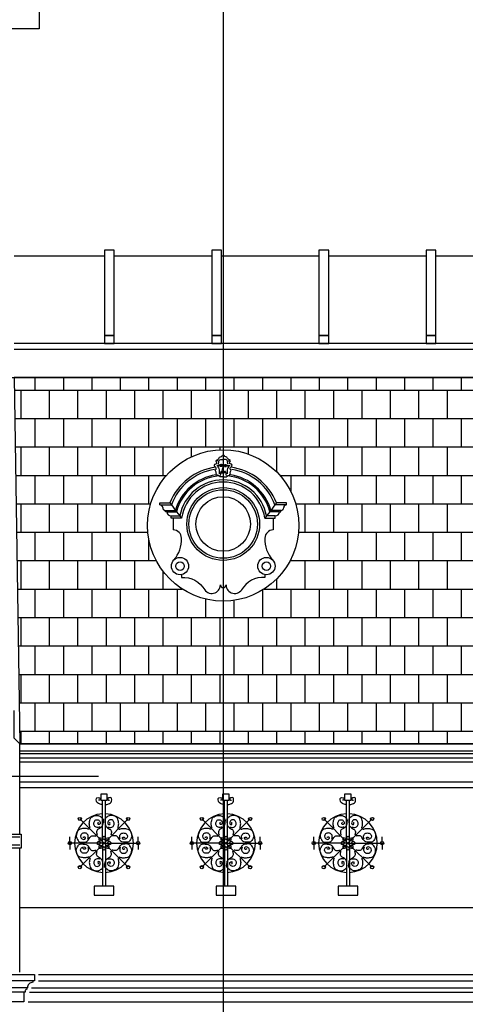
# Model space of a CAD drawing. Extents: x 0 to 286551, y -50 to 581131.
# Tile 151 of 207: x 179654 to 182840, y 561558 to 568595. Entities that reach past the tile are written whole.
import ezdxf

# ---------------------------------------------------------------- set-up
doc = ezdxf.new("R2010")
doc.units = 0
doc.header["$MEASUREMENT"] = 0
doc.linetypes.add('HIDDEN', pattern=[9.525, 6.35, -3.175])
for name, color, linetype in [('0.09', 7, 'CONTINUOUS'), ('0.13', 5, 'CONTINUOUS'), ('0.18', 1, 'CONTINUOUS'), ('0.25', 2, 'CONTINUOUS'), ('0.25 GRIJS', 252, 'CONTINUOUS')]:
    doc.layers.add(name, color=color, linetype=linetype)
doc.layers.add('HULPLIJNEN', color=252, linetype='CONTINUOUS', plot=False)
doc.layers.add('OMTREKLIJN', color=122, linetype='CONTINUOUS', plot=False)

msp = doc.modelspace()

# ---------------------------------------------------------------- hatches: boundary and pattern name
at = {"layer": '0.09'}
h = msp.add_hatch(dxfattribs=at)
h.set_pattern_fill('AR-B88', color=256, style=0)
h.set_pattern_definition([(0, (153958.88, 622843.67), (0, 203.2), []), (90, (153958.88, 622843.67), (-101.6, 203.2), [203.2, -203.2])])
h.paths.add_polyline_path([(185926.6, 566038.2), (179613.6, 566038.2), (179653.6, 563420.2), (185926.6, 563420.2)])
edge = h.paths.add_edge_path(flags=16)
edge.add_arc((181108.8, 564980.4), 540.8, 0, 360)
edge = h.paths.add_edge_path(flags=16)
edge.add_arc((183936.8, 564980.4), 540.8, 0, 360)

# ---------------------------------------------------------------- linework, layer by layer
for points in [[(181097.2, 565355.3), (181108.8, 565355.3)], [(181120.4, 565355.3), (181108.8, 565355.3)], [(181108.8, 565327.4), (181086.3, 565327.4)], [(181108.8, 565327.4), (181131.3, 565327.4)], [(180656.3, 565127.9), (180738.5, 565127.9)], [(180728.2, 565142.9), (180738.5, 565127.9), (180767.4, 565087.9), (180775.1, 565077.9), (180799.1, 565047.9), (180811.8, 565032.9)], [(181489.4, 565142.9), (181479.1, 565127.9), (181450.1, 565087.9), (181442.5, 565077.9), (181418.5, 565047.9), (181405.8, 565032.9)], [(181561.3, 565127.9), (181479.1, 565127.9)], [(180696.3, 565087.9), (180767.4, 565087.9)], [(180706.3, 565077.9), (180775.1, 565077.9)], [(181511.3, 565077.9), (181442.5, 565077.9)], [(181521.3, 565087.9), (181450.1, 565087.9)], [(180736.3, 565047.9), (180799.1, 565047.9)], [(181481.3, 565047.9), (181418.5, 565047.9)], [(179653.6, 563420.2), (179613.6, 563460.2), (179613.6, 563657.9)], [(179653.6, 562772.9), (179653.6, 563420.2)], [(180245.4, 562709.6), (180245.4, 563017.6)], [(180267.6, 562709.6), (180267.6, 563017.6)], [(181117.5, 562709.6), (181117.5, 563017.6)], [(181139.7, 562709.6), (181139.7, 563017.6)], [(181989.6, 562709.6), (181989.6, 563017.6)], [(182011.8, 562709.6), (182011.8, 563017.6)], [(180256.5, 562709.6), (180083.9, 562882.1)], [(180256.5, 562709.6), (180429.1, 562882.1)], [(181128.6, 562709.6), (180956, 562882.1)], [(181128.6, 562709.6), (181301.1, 562882.1)], [(182000.7, 562709.6), (181828.1, 562882.1)], [(182000.7, 562709.6), (182173.2, 562882.1)], [(179553.6, 562772.9), (179653.6, 562772.9), (179663.6, 562772.9), (179663.6, 562672.9), (179553.6, 562672.9)], [(180012.5, 562709.6), (180012.5, 562755.7)], [(180500.5, 562709.6), (180500.5, 562755.7)], [(180884.5, 562709.6), (180884.5, 562755.7)], [(181372.6, 562709.6), (181372.6, 562755.7)], [(181756.6, 562709.6), (181756.6, 562755.7)], [(182244.7, 562709.6), (182244.7, 562755.7)], [(179653.6, 561787.9), (179653.6, 562672.9)], [(180256.5, 562709.6), (180012.5, 562709.6)], [(180012.5, 562709.6), (180012.5, 562663.4)], [(180256.5, 562709.6), (180083.9, 562537)], [(180245.4, 562709.6), (180245.4, 562401.6)], [(180256.5, 562709.6), (180500.5, 562709.6)], [(180256.5, 562709.6), (180429.1, 562537)], [(180267.6, 562709.6), (180267.6, 562401.6)], [(180500.5, 562709.6), (180500.5, 562663.4)], [(181128.6, 562709.6), (180884.5, 562709.6)], [(180884.5, 562709.6), (180884.5, 562663.4)], [(181128.6, 562709.6), (180956, 562537)], [(181117.5, 562709.6), (181117.5, 562401.6)], [(181128.6, 562709.6), (181372.6, 562709.6)], [(181128.6, 562709.6), (181301.1, 562537)], [(181139.7, 562709.6), (181139.7, 562401.6)], [(181372.6, 562709.6), (181372.6, 562663.4)], [(182000.7, 562709.6), (181756.6, 562709.6)], [(181756.6, 562709.6), (181756.6, 562663.4)], [(182000.7, 562709.6), (181828.1, 562537)], [(181989.6, 562709.6), (181989.6, 562401.6)], [(182000.7, 562709.6), (182244.7, 562709.6)], [(182000.7, 562709.6), (182173.2, 562537)], [(182011.8, 562709.6), (182011.8, 562401.6)], [(182244.7, 562709.6), (182244.7, 562663.4)]]:
    msp.add_lwpolyline(points, dxfattribs=at)
for points in [[(180280.2, 563059.5), (180232.7, 563059.5), (180232.7, 563017.6), (180280.2, 563017.6)], [(181152.3, 563059.5), (181104.8, 563059.5), (181104.8, 563017.6), (181152.3, 563017.6)], [(182024.4, 563059.5), (181976.9, 563059.5), (181976.9, 563017.6), (182024.4, 563017.6)], [(180327.4, 562401.6), (180185.6, 562401.6), (180185.6, 562337.5), (180327.4, 562337.5)], [(181199.5, 562401.6), (181057.7, 562401.6), (181057.7, 562337.5), (181199.5, 562337.5)], [(182071.6, 562401.6), (181929.8, 562401.6), (181929.8, 562337.5), (182071.6, 562337.5)]]:
    msp.add_lwpolyline(points, close=True, dxfattribs=at)
for centre, radius in [((181108.8, 564990.4), 195), ((180800, 564689.6), 30.6), ((181417.5, 564689.6), 30.6), ((180083.9, 562882.1), 11.5), ((180429.1, 562882.1), 11.5), ((180956, 562882.1), 11.5), ((181301.1, 562882.1), 11.5), ((181828.1, 562882.1), 11.5), ((182173.2, 562882.1), 11.5), ((180012.5, 562709.6), 11.5), ((180500.5, 562709.6), 11.5), ((180884.5, 562709.6), 11.5), ((181372.6, 562709.6), 11.5), ((181756.6, 562709.6), 11.5), ((182244.7, 562709.6), 11.5), ((180083.9, 562537), 11.5), ((180429.1, 562537), 11.5), ((180956, 562537), 11.5), ((181301.1, 562537), 11.5), ((181828.1, 562537), 11.5), ((182173.2, 562537), 11.5)]:
    msp.add_circle(centre, radius, dxfattribs=at)
for centre, radius, start, end in [((181108.8, 564990.4), 395, 99.01918, 159.62878), ((181108.8, 564990.4), 355, 98.54042, 164.05897), ((181108.8, 564990.4), 355, 15.94103, 81.45958), ((181108.8, 564990.4), 395, 20.37122, 80.98082), ((181108.8, 564990.4), 345, 95.15102, 165.30798), ((181108.8, 564990.4), 315, 90, 169.48228), ((181108.8, 564990.4), 315, 10.51772, 90), ((181108.8, 564990.4), 345, 14.69202, 84.84898), ((180256.5, 562709.6), 210, 92.57653, 267.42347), ((180256.5, 562709.6), 210, 272.57653, 87.42347), ((181128.6, 562709.6), 210, 92.57653, 267.42347), ((181128.6, 562709.6), 210, 272.57653, 87.42347), ((182000.7, 562709.6), 210, 92.57653, 267.42347), ((182000.7, 562709.6), 210, 272.57653, 87.42347), ((180264.2, 562740.5), 44.8, 175.3538, 225.23418), ((180225.6, 562701.8), 44.8, 44.76582, 94.6462), ((180283.8, 562725.9), 44.8, 130.3538, 180.23418), ((180287.4, 562701.8), 44.8, 85.3538, 135.23418), ((180229.2, 562725.9), 44.8, 359.76582, 49.6462), ((180248.7, 562740.5), 44.8, 314.76582, 4.6462), ((181136.3, 562740.5), 44.8, 175.3538, 225.23418), ((181097.7, 562701.8), 44.8, 44.76582, 94.6462), ((181155.9, 562725.9), 44.8, 130.3538, 180.23418), ((181159.5, 562701.8), 44.8, 85.3538, 135.23418), ((181101.3, 562725.9), 44.8, 359.76582, 49.6462), ((181120.8, 562740.5), 44.8, 314.76582, 4.6462), ((182008.4, 562740.5), 44.8, 175.3538, 225.23418), ((181969.8, 562701.8), 44.8, 44.76582, 94.6462), ((182028, 562725.9), 44.8, 130.3538, 180.23418), ((182031.6, 562701.8), 44.8, 85.3538, 135.23418), ((181973.4, 562725.9), 44.8, 359.76582, 49.6462), ((181992.9, 562740.5), 44.8, 314.76582, 4.6462), ((180240.1, 562682.2), 44.8, 89.76582, 139.6462), ((180240.1, 562736.9), 44.8, 220.3538, 270.23418), ((180264.2, 562678.7), 44.8, 134.76582, 184.6462), ((180225.6, 562717.3), 44.8, 265.3538, 315.23418), ((180283.8, 562693.2), 44.8, 179.76582, 229.6462), ((180287.4, 562717.3), 44.8, 224.76582, 274.6462), ((180229.2, 562693.2), 44.8, 310.3538, 0.23418), ((180272.9, 562682.2), 44.8, 40.3538, 90.23418), ((180272.9, 562736.9), 44.8, 269.76582, 319.6462), ((180248.7, 562678.7), 44.8, 355.3538, 45.23418), ((181112.2, 562682.2), 44.8, 89.76582, 139.6462), ((181112.2, 562736.9), 44.8, 220.3538, 270.23418), ((181136.3, 562678.7), 44.8, 134.76582, 184.6462), ((181097.7, 562717.3), 44.8, 265.3538, 315.23418), ((181155.9, 562693.2), 44.8, 179.76582, 229.6462), ((181159.5, 562717.3), 44.8, 224.76582, 274.6462), ((181101.3, 562693.2), 44.8, 310.3538, 0.23418), ((181145, 562682.2), 44.8, 40.3538, 90.23418), ((181145, 562736.9), 44.8, 269.76582, 319.6462), ((181120.8, 562678.7), 44.8, 355.3538, 45.23418), ((181984.3, 562682.2), 44.8, 89.76582, 139.6462), ((181984.3, 562736.9), 44.8, 220.3538, 270.23418), ((182008.4, 562678.7), 44.8, 134.76582, 184.6462), ((181969.8, 562717.3), 44.8, 265.3538, 315.23418), ((182028, 562693.2), 44.8, 179.76582, 229.6462), ((182031.6, 562717.3), 44.8, 224.76582, 274.6462), ((181973.4, 562693.2), 44.8, 310.3538, 0.23418), ((182017.1, 562682.2), 44.8, 40.3538, 90.23418), ((182017.1, 562736.9), 44.8, 269.76582, 319.6462), ((181992.9, 562678.7), 44.8, 355.3538, 45.23418)]:
    msp.add_arc(centre, radius, start, end, dxfattribs=at)
for points, knots in [([(181086.3, 565327.4), (181082.9, 565331.1), (181076.9, 565337.7), (181060.9, 565336.9), (181063.5, 565348.4), (181055.5, 565353.9), (181061.3, 565365), (181044.7, 565375.1), (181063.5, 565380), (181057.5, 565397.9), (181043.8, 565402.7), (181046.7, 565420.8), (181070.6, 565420), (181046.9, 565448.8), (181078.3, 565451.4), (181081.2, 565471.7), (181099.2, 565468), (181100.9, 565483.5), (181106.9, 565482.6), (181108.8, 565482.3)], [0, 0, 0, 0, 15.115769, 26.836197, 34.140996, 42.920941, 50.349965, 65.516658, 73.222338, 91.902369, 100.535638, 114.71227, 128.855658, 148.468329, 174.670304, 184.909201, 200.479474, 211.934079, 217.041451, 217.041451, 217.041451, 217.041451]), ([(181131.3, 565327.4), (181134.7, 565331.1), (181140.7, 565337.7), (181156.7, 565336.9), (181154.1, 565348.4), (181162.1, 565353.9), (181156.3, 565365), (181172.9, 565375.1), (181154.1, 565380), (181160.1, 565397.9), (181173.8, 565402.7), (181170.9, 565420.8), (181147, 565420), (181170.7, 565448.8), (181139.3, 565451.4), (181136.4, 565471.7), (181118.4, 565468), (181116.7, 565483.5), (181110.7, 565482.6), (181108.8, 565482.3)], [0, 0, 0, 0, 15.115769, 26.836197, 34.140996, 42.920941, 50.349965, 65.516658, 73.222338, 91.902369, 100.535638, 114.71227, 128.855658, 148.468329, 174.670304, 184.909201, 200.479474, 211.934079, 217.041451, 217.041451, 217.041451, 217.041451]), ([(181075.1, 565419.8), (181075.9, 565423.3), (181077.4, 565429.8), (181076.7, 565443.9), (181066.6, 565443.3), (181060.5, 565443)], [0, 0, 0, 0, 11.085158, 20.549203, 35.764754, 35.764754, 35.764754, 35.764754]), ([(181062.7, 565411), (181068.5, 565403.1), (181078.2, 565390), (181080.8, 565370.1), (181081.5, 565357.6), (181079.9, 565351.6), (181079.4, 565349.4)], [0, 0, 0, 0, 28.910732, 47.831139, 59.29123, 66.128172, 66.128172, 66.128172, 66.128172]), ([(181101.8, 565406.7), (181101.3, 565408), (181100.1, 565411), (181094.9, 565411.4), (181089.6, 565412.5), (181086.6, 565408.5), (181081.1, 565405.3), (181073, 565407.9), (181067.2, 565410.4), (181064.6, 565411.5)], [0, 0, 0, 0, 3.898071, 8.947355, 14.267379, 18.725385, 22.624238, 32.883461, 41.774232, 41.774232, 41.774232, 41.774232]), ([(181103.6, 565413.2), (181101, 565414.1), (181095.9, 565416.1), (181088.3, 565414.9), (181083.6, 565412.1), (181079, 565409.9), (181075.9, 565410.3), (181073.7, 565410.5)], [0, 0, 0, 0, 8.154621, 16.07527, 21.919248, 24.762691, 31.110253, 31.110253, 31.110253, 31.110253]), ([(181078.1, 565440.1), (181079.9, 565443.3), (181084.8, 565451.8), (181097.9, 565452.4), (181105.7, 565452.4), (181107.9, 565452.4)], [0, 0, 0, 0, 10.661727, 27.86774, 34.533033, 34.533033, 34.533033, 34.533033]), ([(181139.5, 565440.1), (181137.7, 565443.3), (181132.8, 565451.8), (181119.7, 565452.4), (181111.9, 565452.4), (181109.7, 565452.4)], [0, 0, 0, 0, 10.661727, 27.86774, 34.533033, 34.533033, 34.533033, 34.533033]), ([(181114, 565413.2), (181116.6, 565414.1), (181121.7, 565416.1), (181129.3, 565414.9), (181134, 565412.1), (181138.6, 565409.9), (181141.7, 565410.3), (181143.9, 565410.5)], [0, 0, 0, 0, 8.154621, 16.07527, 21.919248, 24.762691, 31.110253, 31.110253, 31.110253, 31.110253]), ([(181115.8, 565406.7), (181116.3, 565408), (181117.5, 565411), (181122.7, 565411.4), (181128, 565412.5), (181131, 565408.5), (181136.5, 565405.3), (181144.6, 565407.9), (181150.4, 565410.4), (181153, 565411.5)], [0, 0, 0, 0, 3.898071, 8.947355, 14.267379, 18.725385, 22.624238, 32.883461, 41.774232, 41.774232, 41.774232, 41.774232]), ([(181154.9, 565411), (181149.1, 565403.1), (181139.4, 565390), (181136.8, 565370.1), (181136.1, 565357.6), (181137.6, 565351.6), (181138.2, 565349.4)], [0, 0, 0, 0, 28.910732, 47.831139, 59.29123, 66.128172, 66.128172, 66.128172, 66.128172]), ([(181142.5, 565419.8), (181141.7, 565423.3), (181140.2, 565429.8), (181140.9, 565443.9), (181151, 565443.3), (181157.1, 565443)], [0, 0, 0, 0, 11.085158, 20.549203, 35.764754, 35.764754, 35.764754, 35.764754]), ([(181098, 565369.5), (181096.9, 565368.4), (181094.3, 565365.9), (181089.6, 565359.6), (181089.6, 565350.4), (181090.5, 565339.4), (181085.7, 565337.9), (181084.5, 565337.5)], [0, 0, 0, 0, 4.786728, 10.688434, 22.861378, 33.196254, 36.87926, 36.87926, 36.87926, 36.87926]), ([(181099.9, 565403.3), (181098.9, 565402.8), (181096, 565401.2), (181090.9, 565400.4), (181087.9, 565402.5), (181086.8, 565403.3)], [0, 0, 0, 0, 3.244088, 10.032121, 13.930835, 13.930835, 13.930835, 13.930835]), ([(181093.2, 565359.3), (181096.4, 565360.7), (181102.7, 565363.5), (181109.6, 565363.1), (181113, 565362.9)], [0, 0, 0, 0, 10.247616, 20.346829, 20.346829, 20.346829, 20.346829]), ([(181107.7, 565401.4), (181107.4, 565397.1), (181106.8, 565389.4), (181098.1, 565378.3), (181108, 565373.7), (181112.4, 565375.4), (181114.5, 565376.2)], [0, 0, 0, 0, 13.37166, 24.073425, 31.213627, 38.13802, 38.13802, 38.13802, 38.13802]), ([(181124.4, 565359.3), (181121.2, 565360.7), (181114.9, 565363.5), (181108, 565363.1), (181104.6, 565362.9)], [0, 0, 0, 0, 10.247616, 20.346829, 20.346829, 20.346829, 20.346829]), ([(181117.7, 565403.3), (181118.7, 565402.8), (181121.6, 565401.2), (181126.7, 565400.4), (181129.7, 565402.5), (181130.8, 565403.3)], [0, 0, 0, 0, 3.244088, 10.032121, 13.930835, 13.930835, 13.930835, 13.930835]), ([(181119.6, 565369.5), (181120.7, 565368.4), (181123.3, 565365.9), (181128, 565359.6), (181128, 565350.4), (181127.1, 565339.4), (181131.9, 565337.9), (181133.1, 565337.5)], [0, 0, 0, 0, 4.786728, 10.688434, 22.861378, 33.196254, 36.87926, 36.87926, 36.87926, 36.87926]), ([(180243.4, 562984.6), (180234.3, 562986.2), (180219.8, 562988.7), (180202.9, 563002.4), (180201.1, 563017.9), (180201.6, 563038.3), (180218, 563034.7), (180230.2, 563032.3), (180229.9, 563017.2), (180221.4, 563016.1), (180216.9, 563015.5)], [0, 0, 0, 0, 27.607511, 44.021583, 59.827463, 75.633125, 91.093485, 99.503506, 110.542505, 122.435878, 122.435878, 122.435878, 122.435878]), ([(180269.5, 562984.6), (180278.7, 562986.2), (180293.2, 562988.7), (180310.1, 563002.4), (180311.9, 563017.9), (180311.4, 563038.3), (180295, 563034.7), (180282.8, 563032.3), (180283.1, 563017.2), (180291.6, 563016.1), (180296, 563015.5)], [0, 0, 0, 0, 27.607511, 44.021583, 59.827463, 75.633125, 91.093485, 99.503506, 110.542505, 122.435878, 122.435878, 122.435878, 122.435878]), ([(181115.5, 562984.6), (181106.4, 562986.2), (181091.9, 562988.7), (181075, 563002.4), (181073.2, 563017.9), (181073.7, 563038.3), (181090.1, 563034.7), (181102.3, 563032.3), (181102, 563017.2), (181093.5, 563016.1), (181089, 563015.5)], [0, 0, 0, 0, 27.607511, 44.021583, 59.827463, 75.633125, 91.093485, 99.503506, 110.542505, 122.435878, 122.435878, 122.435878, 122.435878]), ([(181141.6, 562984.6), (181150.7, 562986.2), (181165.3, 562988.7), (181182.2, 563002.4), (181184, 563017.9), (181183.5, 563038.3), (181167.1, 563034.7), (181154.9, 563032.3), (181155.2, 563017.2), (181163.7, 563016.1), (181168.1, 563015.5)], [0, 0, 0, 0, 27.607511, 44.021583, 59.827463, 75.633125, 91.093485, 99.503506, 110.542505, 122.435878, 122.435878, 122.435878, 122.435878]), ([(181987.6, 562984.6), (181978.5, 562986.2), (181964, 562988.7), (181947.1, 563002.4), (181945.3, 563017.9), (181945.8, 563038.3), (181962.1, 563034.7), (181974.4, 563032.3), (181974.1, 563017.2), (181965.6, 563016.1), (181961.1, 563015.5)], [0, 0, 0, 0, 27.607511, 44.021583, 59.827463, 75.633125, 91.093485, 99.503506, 110.542505, 122.435878, 122.435878, 122.435878, 122.435878]), ([(182013.7, 562984.6), (182022.8, 562986.2), (182037.4, 562988.7), (182054.3, 563002.4), (182056.1, 563017.9), (182055.6, 563038.3), (182039.2, 563034.7), (182027, 563032.3), (182027.3, 563017.2), (182035.8, 563016.1), (182040.2, 563015.5)], [0, 0, 0, 0, 27.607511, 44.021583, 59.827463, 75.633125, 91.093485, 99.503506, 110.542505, 122.435878, 122.435878, 122.435878, 122.435878]), ([(180157.9, 562816), (180155.3, 562824.1), (180149.5, 562842.1), (180153, 562867.3), (180160.3, 562893.9), (180184.1, 562904.6), (180209.6, 562910.3), (180231.9, 562899.4), (180253.5, 562883.4), (180248.5, 562858.9), (180249.6, 562836), (180233.1, 562819.8), (180217.6, 562811.2), (180202.8, 562800.1), (180203, 562782.1), (180205.7, 562771.1), (180206.7, 562767.2)], [0, 0, 0, 0, 25.187818, 55.845439, 75.456559, 104.036225, 127.84808, 151.339349, 177.252926, 199.071243, 220.179654, 244.314354, 261.981155, 274.952216, 296.926949, 309.422565, 309.422565, 309.422565, 309.422565]), ([(180228.4, 562824.7), (180218.8, 562822.2), (180201.8, 562818), (180182.6, 562837.5), (180183.3, 562860.2), (180196.3, 562877.7), (180218, 562877.6), (180228.7, 562863.2), (180231.9, 562846.5), (180213.2, 562836.7), (180213, 562852.7), (180216, 562858.1), (180217.2, 562860.4)], [0, 0, 0, 0, 27.762392, 48.872389, 71.267109, 90.92797, 107.984098, 127.644959, 140.441782, 154.514495, 165.825455, 173.946487, 173.946487, 173.946487, 173.946487]), ([(180355.1, 562816), (180357.7, 562824.1), (180363.5, 562842.1), (180360, 562867.3), (180352.7, 562893.9), (180328.8, 562904.6), (180303.4, 562910.3), (180281.1, 562899.4), (180259.5, 562883.4), (180264.5, 562858.9), (180263.3, 562836), (180279.9, 562819.8), (180295.4, 562811.2), (180310.2, 562800.1), (180310, 562782.1), (180307.3, 562771.1), (180306.3, 562767.2)], [0, 0, 0, 0, 25.187818, 55.845439, 75.456559, 104.036225, 127.84808, 151.339349, 177.252926, 199.071243, 220.179654, 244.314354, 261.981155, 274.952216, 296.926949, 309.422565, 309.422565, 309.422565, 309.422565]), ([(180284.5, 562824.7), (180294.2, 562822.2), (180311.2, 562818), (180330.4, 562837.5), (180329.7, 562860.2), (180316.7, 562877.7), (180295, 562877.6), (180284.3, 562863.2), (180281, 562846.5), (180299.8, 562836.7), (180300, 562852.7), (180297, 562858.1), (180295.7, 562860.4)], [0, 0, 0, 0, 27.762392, 48.872389, 71.267109, 90.92797, 107.984098, 127.644959, 140.441782, 154.514495, 165.825455, 173.946487, 173.946487, 173.946487, 173.946487]), ([(181030, 562816), (181027.4, 562824.1), (181021.6, 562842.1), (181025.1, 562867.3), (181032.4, 562893.9), (181056.2, 562904.6), (181081.7, 562910.3), (181104, 562899.4), (181125.6, 562883.4), (181120.6, 562858.9), (181121.7, 562836), (181105.2, 562819.8), (181089.7, 562811.2), (181074.9, 562800.1), (181075.1, 562782.1), (181077.8, 562771.1), (181078.8, 562767.2)], [0, 0, 0, 0, 25.187818, 55.845439, 75.456559, 104.036225, 127.84808, 151.339349, 177.252926, 199.071243, 220.179654, 244.314354, 261.981155, 274.952216, 296.926949, 309.422565, 309.422565, 309.422565, 309.422565]), ([(181100.5, 562824.7), (181090.9, 562822.2), (181073.9, 562818), (181054.7, 562837.5), (181055.4, 562860.2), (181068.4, 562877.7), (181090.1, 562877.6), (181100.8, 562863.2), (181104, 562846.5), (181085.3, 562836.7), (181085.1, 562852.7), (181088.1, 562858.1), (181089.3, 562860.4)], [0, 0, 0, 0, 27.762392, 48.872389, 71.267109, 90.92797, 107.984098, 127.644959, 140.441782, 154.514495, 165.825455, 173.946487, 173.946487, 173.946487, 173.946487]), ([(181227.2, 562816), (181229.8, 562824.1), (181235.6, 562842.1), (181232.1, 562867.3), (181224.8, 562893.9), (181200.9, 562904.6), (181175.5, 562910.3), (181153.2, 562899.4), (181131.6, 562883.4), (181136.6, 562858.9), (181135.4, 562836), (181152, 562819.8), (181167.5, 562811.2), (181182.3, 562800.1), (181182.1, 562782.1), (181179.4, 562771.1), (181178.4, 562767.2)], [0, 0, 0, 0, 25.187818, 55.845439, 75.456559, 104.036225, 127.84808, 151.339349, 177.252926, 199.071243, 220.179654, 244.314354, 261.981155, 274.952216, 296.926949, 309.422565, 309.422565, 309.422565, 309.422565]), ([(181156.6, 562824.7), (181166.3, 562822.2), (181183.3, 562818), (181202.5, 562837.5), (181201.8, 562860.2), (181188.8, 562877.7), (181167.1, 562877.6), (181156.4, 562863.2), (181153.1, 562846.5), (181171.8, 562836.7), (181172.1, 562852.7), (181169.1, 562858.1), (181167.8, 562860.4)], [0, 0, 0, 0, 27.762392, 48.872389, 71.267109, 90.92797, 107.984098, 127.644959, 140.441782, 154.514495, 165.825455, 173.946487, 173.946487, 173.946487, 173.946487]), ([(181902.1, 562816), (181899.4, 562824.1), (181893.7, 562842.1), (181897.2, 562867.3), (181904.5, 562893.9), (181928.3, 562904.6), (181953.8, 562910.3), (181976.1, 562899.4), (181997.7, 562883.4), (181992.7, 562858.9), (181993.8, 562836), (181977.3, 562819.8), (181961.8, 562811.2), (181947, 562800.1), (181947.2, 562782.1), (181949.9, 562771.1), (181950.9, 562767.2)], [0, 0, 0, 0, 25.187818, 55.845439, 75.456559, 104.036225, 127.84808, 151.339349, 177.252926, 199.071243, 220.179654, 244.314354, 261.981155, 274.952216, 296.926949, 309.422565, 309.422565, 309.422565, 309.422565]), ([(181972.6, 562824.7), (181963, 562822.2), (181946, 562818), (181926.8, 562837.5), (181927.5, 562860.2), (181940.5, 562877.7), (181962.2, 562877.6), (181972.9, 562863.2), (181976.1, 562846.5), (181957.4, 562836.7), (181957.2, 562852.7), (181960.2, 562858.1), (181961.4, 562860.4)], [0, 0, 0, 0, 27.762392, 48.872389, 71.267109, 90.92797, 107.984098, 127.644959, 140.441782, 154.514495, 165.825455, 173.946487, 173.946487, 173.946487, 173.946487]), ([(182099.3, 562816), (182101.9, 562824.1), (182107.7, 562842.1), (182104.2, 562867.3), (182096.9, 562893.9), (182073, 562904.6), (182047.6, 562910.3), (182025.3, 562899.4), (182003.7, 562883.4), (182008.7, 562858.9), (182007.5, 562836), (182024.1, 562819.8), (182039.5, 562811.2), (182054.4, 562800.1), (182054.2, 562782.1), (182051.4, 562771.1), (182050.5, 562767.2)], [0, 0, 0, 0, 25.187818, 55.845439, 75.456559, 104.036225, 127.84808, 151.339349, 177.252926, 199.071243, 220.179654, 244.314354, 261.981155, 274.952216, 296.926949, 309.422565, 309.422565, 309.422565, 309.422565]), ([(182028.7, 562824.7), (182038.4, 562822.2), (182055.4, 562818), (182074.6, 562837.5), (182073.9, 562860.2), (182060.9, 562877.7), (182039.2, 562877.6), (182028.5, 562863.2), (182025.2, 562846.5), (182043.9, 562836.7), (182044.2, 562852.7), (182041.2, 562858.1), (182039.9, 562860.4)], [0, 0, 0, 0, 27.762392, 48.872389, 71.267109, 90.92797, 107.984098, 127.644959, 140.441782, 154.514495, 165.825455, 173.946487, 173.946487, 173.946487, 173.946487]), ([(180150, 562808.2), (180141.9, 562810.8), (180124, 562816.6), (180098.8, 562813), (180072.2, 562805.8), (180061.4, 562781.9), (180055.7, 562756.5), (180066.6, 562734.2), (180082.7, 562712.6), (180107.2, 562717.5), (180130.1, 562716.4), (180146.3, 562732.9), (180154.8, 562748.4), (180166, 562763.3), (180183.9, 562763), (180194.9, 562760.3), (180198.9, 562759.3)], [0, 0, 0, 0, 25.187818, 55.845439, 75.456559, 104.036225, 127.84808, 151.339349, 177.252926, 199.071243, 220.179654, 244.314354, 261.981155, 274.952216, 296.926949, 309.422565, 309.422565, 309.422565, 309.422565]), ([(180363, 562808.2), (180371.1, 562810.8), (180389, 562816.6), (180414.2, 562813), (180440.8, 562805.8), (180451.5, 562781.9), (180457.3, 562756.5), (180446.4, 562734.2), (180430.3, 562712.6), (180405.8, 562717.5), (180382.9, 562716.4), (180366.7, 562732.9), (180358.1, 562748.4), (180347, 562763.3), (180329, 562763), (180318.1, 562760.3), (180314.1, 562759.3)], [0, 0, 0, 0, 25.187818, 55.845439, 75.456559, 104.036225, 127.84808, 151.339349, 177.252926, 199.071243, 220.179654, 244.314354, 261.981155, 274.952216, 296.926949, 309.422565, 309.422565, 309.422565, 309.422565]), ([(181022.1, 562808.2), (181014, 562810.8), (180996.1, 562816.6), (180970.9, 562813), (180944.3, 562805.8), (180933.5, 562781.9), (180927.8, 562756.5), (180938.7, 562734.2), (180954.8, 562712.6), (180979.3, 562717.5), (181002.2, 562716.4), (181018.4, 562732.9), (181026.9, 562748.4), (181038.1, 562763.3), (181056, 562763), (181067, 562760.3), (181071, 562759.3)], [0, 0, 0, 0, 25.187818, 55.845439, 75.456559, 104.036225, 127.84808, 151.339349, 177.252926, 199.071243, 220.179654, 244.314354, 261.981155, 274.952216, 296.926949, 309.422565, 309.422565, 309.422565, 309.422565]), ([(181235.1, 562808.2), (181243.2, 562810.8), (181261.1, 562816.6), (181286.3, 562813), (181312.9, 562805.8), (181323.6, 562781.9), (181329.3, 562756.5), (181318.5, 562734.2), (181302.4, 562712.6), (181277.9, 562717.5), (181255, 562716.4), (181238.8, 562732.9), (181230.2, 562748.4), (181219.1, 562763.3), (181201.1, 562763), (181190.2, 562760.3), (181186.2, 562759.3)], [0, 0, 0, 0, 25.187818, 55.845439, 75.456559, 104.036225, 127.84808, 151.339349, 177.252926, 199.071243, 220.179654, 244.314354, 261.981155, 274.952216, 296.926949, 309.422565, 309.422565, 309.422565, 309.422565]), ([(181894.2, 562808.2), (181886.1, 562810.8), (181868.2, 562816.6), (181843, 562813), (181816.4, 562805.8), (181805.6, 562781.9), (181799.9, 562756.5), (181810.8, 562734.2), (181826.9, 562712.6), (181851.4, 562717.5), (181874.3, 562716.4), (181890.5, 562732.9), (181899, 562748.4), (181910.2, 562763.3), (181928.1, 562763), (181939.1, 562760.3), (181943.1, 562759.3)], [0, 0, 0, 0, 25.187818, 55.845439, 75.456559, 104.036225, 127.84808, 151.339349, 177.252926, 199.071243, 220.179654, 244.314354, 261.981155, 274.952216, 296.926949, 309.422565, 309.422565, 309.422565, 309.422565]), ([(182107.1, 562808.2), (182115.3, 562810.8), (182133.2, 562816.6), (182158.4, 562813), (182185, 562805.8), (182195.7, 562781.9), (182201.4, 562756.5), (182190.6, 562734.2), (182174.5, 562712.6), (182150, 562717.5), (182127.1, 562716.4), (182110.9, 562732.9), (182102.3, 562748.4), (182091.2, 562763.3), (182073.2, 562763), (182062.3, 562760.3), (182058.3, 562759.3)], [0, 0, 0, 0, 25.187818, 55.845439, 75.456559, 104.036225, 127.84808, 151.339349, 177.252926, 199.071243, 220.179654, 244.314354, 261.981155, 274.952216, 296.926949, 309.422565, 309.422565, 309.422565, 309.422565]), ([(180141.4, 562737.6), (180143.8, 562747.3), (180148.1, 562764.2), (180128.6, 562783.5), (180105.9, 562782.8), (180088.4, 562769.8), (180088.4, 562748.1), (180102.9, 562737.3), (180119.5, 562734.1), (180129.3, 562752.8), (180113.3, 562753), (180107.9, 562750.1), (180105.7, 562748.8)], [0, 0, 0, 0, 27.762392, 48.872389, 71.267109, 90.92797, 107.984098, 127.644959, 140.441782, 154.514495, 165.825455, 173.946487, 173.946487, 173.946487, 173.946487]), ([(180371.6, 562737.6), (180369.2, 562747.3), (180364.9, 562764.2), (180384.4, 562783.5), (180407.1, 562782.8), (180424.6, 562769.8), (180424.6, 562748.1), (180410.1, 562737.3), (180393.5, 562734.1), (180383.6, 562752.8), (180399.7, 562753), (180405.1, 562750.1), (180407.3, 562748.8)], [0, 0, 0, 0, 27.762392, 48.872389, 71.267109, 90.92797, 107.984098, 127.644959, 140.441782, 154.514495, 165.825455, 173.946487, 173.946487, 173.946487, 173.946487]), ([(181013.5, 562737.6), (181015.9, 562747.3), (181020.2, 562764.2), (181000.7, 562783.5), (180978, 562782.8), (180960.5, 562769.8), (180960.5, 562748.1), (180975, 562737.3), (180991.6, 562734.1), (181001.4, 562752.8), (180985.4, 562753), (180980, 562750.1), (180977.7, 562748.8)], [0, 0, 0, 0, 27.762392, 48.872389, 71.267109, 90.92797, 107.984098, 127.644959, 140.441782, 154.514495, 165.825455, 173.946487, 173.946487, 173.946487, 173.946487]), ([(181243.7, 562737.6), (181241.3, 562747.3), (181237, 562764.2), (181256.5, 562783.5), (181279.2, 562782.8), (181296.7, 562769.8), (181296.7, 562748.1), (181282.2, 562737.3), (181265.6, 562734.1), (181255.7, 562752.8), (181271.7, 562753), (181277.2, 562750.1), (181279.4, 562748.8)], [0, 0, 0, 0, 27.762392, 48.872389, 71.267109, 90.92797, 107.984098, 127.644959, 140.441782, 154.514495, 165.825455, 173.946487, 173.946487, 173.946487, 173.946487]), ([(181885.6, 562737.6), (181888, 562747.3), (181892.3, 562764.2), (181872.8, 562783.5), (181850.1, 562782.8), (181832.6, 562769.8), (181832.6, 562748.1), (181847.1, 562737.3), (181863.7, 562734.1), (181873.5, 562752.8), (181857.5, 562753), (181852.1, 562750.1), (181849.8, 562748.8)], [0, 0, 0, 0, 27.762392, 48.872389, 71.267109, 90.92797, 107.984098, 127.644959, 140.441782, 154.514495, 165.825455, 173.946487, 173.946487, 173.946487, 173.946487]), ([(182115.8, 562737.6), (182113.4, 562747.3), (182109.1, 562764.2), (182128.6, 562783.5), (182151.3, 562782.8), (182168.8, 562769.8), (182168.8, 562748.1), (182154.3, 562737.3), (182137.7, 562734.1), (182127.8, 562752.8), (182143.8, 562753), (182149.3, 562750.1), (182151.5, 562748.8)], [0, 0, 0, 0, 27.762392, 48.872389, 71.267109, 90.92797, 107.984098, 127.644959, 140.441782, 154.514495, 165.825455, 173.946487, 173.946487, 173.946487, 173.946487]), ([(180150, 562610.9), (180141.9, 562608.3), (180124, 562602.6), (180098.8, 562606.1), (180072.2, 562613.3), (180061.4, 562637.2), (180055.7, 562662.7), (180066.6, 562685), (180082.7, 562706.6), (180107.2, 562701.6), (180130.1, 562702.7), (180146.3, 562686.2), (180154.8, 562670.7), (180166, 562655.9), (180183.9, 562656.1), (180194.9, 562658.8), (180198.9, 562659.8)], [0, 0, 0, 0, 25.187818, 55.845439, 75.456559, 104.036225, 127.84808, 151.339349, 177.252926, 199.071243, 220.179654, 244.314354, 261.981155, 274.952216, 296.926949, 309.422565, 309.422565, 309.422565, 309.422565]), ([(180141.4, 562681.5), (180143.8, 562671.9), (180148.1, 562654.9), (180128.6, 562635.6), (180105.9, 562636.4), (180088.4, 562649.4), (180088.4, 562671.1), (180102.9, 562681.8), (180119.5, 562685), (180129.3, 562666.3), (180113.3, 562666.1), (180107.9, 562669.1), (180105.7, 562670.3)], [0, 0, 0, 0, 27.762392, 48.872389, 71.267109, 90.92797, 107.984098, 127.644959, 140.441782, 154.514495, 165.825455, 173.946487, 173.946487, 173.946487, 173.946487]), ([(180363, 562610.9), (180371.1, 562608.3), (180389, 562602.6), (180414.2, 562606.1), (180440.8, 562613.3), (180451.5, 562637.2), (180457.3, 562662.7), (180446.4, 562685), (180430.3, 562706.6), (180405.8, 562701.6), (180382.9, 562702.7), (180366.7, 562686.2), (180358.1, 562670.7), (180347, 562655.9), (180329, 562656.1), (180318.1, 562658.8), (180314.1, 562659.8)], [0, 0, 0, 0, 25.187818, 55.845439, 75.456559, 104.036225, 127.84808, 151.339349, 177.252926, 199.071243, 220.179654, 244.314354, 261.981155, 274.952216, 296.926949, 309.422565, 309.422565, 309.422565, 309.422565]), ([(180371.6, 562681.5), (180369.2, 562671.9), (180364.9, 562654.9), (180384.4, 562635.6), (180407.1, 562636.4), (180424.6, 562649.4), (180424.6, 562671.1), (180410.1, 562681.8), (180393.5, 562685), (180383.6, 562666.3), (180399.7, 562666.1), (180405.1, 562669.1), (180407.3, 562670.3)], [0, 0, 0, 0, 27.762392, 48.872389, 71.267109, 90.92797, 107.984098, 127.644959, 140.441782, 154.514495, 165.825455, 173.946487, 173.946487, 173.946487, 173.946487]), ([(181022.1, 562610.9), (181014, 562608.3), (180996.1, 562602.6), (180970.9, 562606.1), (180944.3, 562613.3), (180933.5, 562637.2), (180927.8, 562662.7), (180938.7, 562685), (180954.8, 562706.6), (180979.3, 562701.6), (181002.2, 562702.7), (181018.4, 562686.2), (181026.9, 562670.7), (181038.1, 562655.9), (181056, 562656.1), (181067, 562658.8), (181071, 562659.8)], [0, 0, 0, 0, 25.187818, 55.845439, 75.456559, 104.036225, 127.84808, 151.339349, 177.252926, 199.071243, 220.179654, 244.314354, 261.981155, 274.952216, 296.926949, 309.422565, 309.422565, 309.422565, 309.422565]), ([(181013.5, 562681.5), (181015.9, 562671.9), (181020.2, 562654.9), (181000.7, 562635.6), (180978, 562636.4), (180960.5, 562649.4), (180960.5, 562671.1), (180975, 562681.8), (180991.6, 562685), (181001.4, 562666.3), (180985.4, 562666.1), (180980, 562669.1), (180977.7, 562670.3)], [0, 0, 0, 0, 27.762392, 48.872389, 71.267109, 90.92797, 107.984098, 127.644959, 140.441782, 154.514495, 165.825455, 173.946487, 173.946487, 173.946487, 173.946487]), ([(181235.1, 562610.9), (181243.2, 562608.3), (181261.1, 562602.6), (181286.3, 562606.1), (181312.9, 562613.3), (181323.6, 562637.2), (181329.3, 562662.7), (181318.5, 562685), (181302.4, 562706.6), (181277.9, 562701.6), (181255, 562702.7), (181238.8, 562686.2), (181230.2, 562670.7), (181219.1, 562655.9), (181201.1, 562656.1), (181190.2, 562658.8), (181186.2, 562659.8)], [0, 0, 0, 0, 25.187818, 55.845439, 75.456559, 104.036225, 127.84808, 151.339349, 177.252926, 199.071243, 220.179654, 244.314354, 261.981155, 274.952216, 296.926949, 309.422565, 309.422565, 309.422565, 309.422565]), ([(181243.7, 562681.5), (181241.3, 562671.9), (181237, 562654.9), (181256.5, 562635.6), (181279.2, 562636.4), (181296.7, 562649.4), (181296.7, 562671.1), (181282.2, 562681.8), (181265.6, 562685), (181255.7, 562666.3), (181271.7, 562666.1), (181277.2, 562669.1), (181279.4, 562670.3)], [0, 0, 0, 0, 27.762392, 48.872389, 71.267109, 90.92797, 107.984098, 127.644959, 140.441782, 154.514495, 165.825455, 173.946487, 173.946487, 173.946487, 173.946487]), ([(181894.2, 562610.9), (181886.1, 562608.3), (181868.2, 562602.6), (181843, 562606.1), (181816.4, 562613.3), (181805.6, 562637.2), (181799.9, 562662.7), (181810.8, 562685), (181826.9, 562706.6), (181851.4, 562701.6), (181874.3, 562702.7), (181890.5, 562686.2), (181899, 562670.7), (181910.2, 562655.9), (181928.1, 562656.1), (181939.1, 562658.8), (181943.1, 562659.8)], [0, 0, 0, 0, 25.187818, 55.845439, 75.456559, 104.036225, 127.84808, 151.339349, 177.252926, 199.071243, 220.179654, 244.314354, 261.981155, 274.952216, 296.926949, 309.422565, 309.422565, 309.422565, 309.422565]), ([(181885.6, 562681.5), (181888, 562671.9), (181892.3, 562654.9), (181872.8, 562635.6), (181850.1, 562636.4), (181832.6, 562649.4), (181832.6, 562671.1), (181847.1, 562681.8), (181863.7, 562685), (181873.5, 562666.3), (181857.5, 562666.1), (181852.1, 562669.1), (181849.8, 562670.3)], [0, 0, 0, 0, 27.762392, 48.872389, 71.267109, 90.92797, 107.984098, 127.644959, 140.441782, 154.514495, 165.825455, 173.946487, 173.946487, 173.946487, 173.946487]), ([(182107.1, 562610.9), (182115.3, 562608.3), (182133.2, 562602.6), (182158.4, 562606.1), (182185, 562613.3), (182195.7, 562637.2), (182201.4, 562662.7), (182190.6, 562685), (182174.5, 562706.6), (182150, 562701.6), (182127.1, 562702.7), (182110.9, 562686.2), (182102.3, 562670.7), (182091.2, 562655.9), (182073.2, 562656.1), (182062.3, 562658.8), (182058.3, 562659.8)], [0, 0, 0, 0, 25.187818, 55.845439, 75.456559, 104.036225, 127.84808, 151.339349, 177.252926, 199.071243, 220.179654, 244.314354, 261.981155, 274.952216, 296.926949, 309.422565, 309.422565, 309.422565, 309.422565]), ([(182115.8, 562681.5), (182113.4, 562671.9), (182109.1, 562654.9), (182128.6, 562635.6), (182151.3, 562636.4), (182168.8, 562649.4), (182168.8, 562671.1), (182154.3, 562681.8), (182137.7, 562685), (182127.8, 562666.3), (182143.8, 562666.1), (182149.3, 562669.1), (182151.5, 562670.3)], [0, 0, 0, 0, 27.762392, 48.872389, 71.267109, 90.92797, 107.984098, 127.644959, 140.441782, 154.514495, 165.825455, 173.946487, 173.946487, 173.946487, 173.946487]), ([(180157.9, 562603.1), (180155.3, 562595), (180149.5, 562577), (180153, 562551.9), (180160.3, 562525.3), (180184.1, 562514.5), (180209.6, 562508.8), (180231.9, 562519.7), (180253.5, 562535.8), (180248.5, 562560.2), (180249.6, 562583.1), (180233.1, 562599.4), (180217.6, 562607.9), (180202.8, 562619), (180203, 562637), (180205.7, 562648), (180206.7, 562652)], [0, 0, 0, 0, 25.187818, 55.845439, 75.456559, 104.036225, 127.84808, 151.339349, 177.252926, 199.071243, 220.179654, 244.314354, 261.981155, 274.952216, 296.926949, 309.422565, 309.422565, 309.422565, 309.422565]), ([(180228.4, 562594.5), (180218.8, 562596.9), (180201.8, 562601.2), (180182.6, 562581.6), (180183.3, 562559), (180196.3, 562541.4), (180218, 562541.5), (180228.7, 562555.9), (180231.9, 562572.6), (180213.2, 562582.4), (180213, 562566.4), (180216, 562561), (180217.2, 562558.7)], [0, 0, 0, 0, 27.762392, 48.872389, 71.267109, 90.92797, 107.984098, 127.644959, 140.441782, 154.514495, 165.825455, 173.946487, 173.946487, 173.946487, 173.946487]), ([(180355.1, 562603.1), (180357.7, 562595), (180363.5, 562577), (180360, 562551.9), (180352.7, 562525.3), (180328.8, 562514.5), (180303.4, 562508.8), (180281.1, 562519.7), (180259.5, 562535.8), (180264.5, 562560.2), (180263.3, 562583.1), (180279.9, 562599.4), (180295.4, 562607.9), (180310.2, 562619), (180310, 562637), (180307.3, 562648), (180306.3, 562652)], [0, 0, 0, 0, 25.187818, 55.845439, 75.456559, 104.036225, 127.84808, 151.339349, 177.252926, 199.071243, 220.179654, 244.314354, 261.981155, 274.952216, 296.926949, 309.422565, 309.422565, 309.422565, 309.422565]), ([(180284.5, 562594.5), (180294.2, 562596.9), (180311.2, 562601.2), (180330.4, 562581.6), (180329.7, 562559), (180316.7, 562541.4), (180295, 562541.5), (180284.3, 562555.9), (180281, 562572.6), (180299.8, 562582.4), (180300, 562566.4), (180297, 562561), (180295.7, 562558.7)], [0, 0, 0, 0, 27.762392, 48.872389, 71.267109, 90.92797, 107.984098, 127.644959, 140.441782, 154.514495, 165.825455, 173.946487, 173.946487, 173.946487, 173.946487]), ([(181030, 562603.1), (181027.4, 562595), (181021.6, 562577), (181025.1, 562551.9), (181032.4, 562525.3), (181056.2, 562514.5), (181081.7, 562508.8), (181104, 562519.7), (181125.6, 562535.8), (181120.6, 562560.2), (181121.7, 562583.1), (181105.2, 562599.4), (181089.7, 562607.9), (181074.9, 562619), (181075.1, 562637), (181077.8, 562648), (181078.8, 562652)], [0, 0, 0, 0, 25.187818, 55.845439, 75.456559, 104.036225, 127.84808, 151.339349, 177.252926, 199.071243, 220.179654, 244.314354, 261.981155, 274.952216, 296.926949, 309.422565, 309.422565, 309.422565, 309.422565]), ([(181100.5, 562594.5), (181090.9, 562596.9), (181073.9, 562601.2), (181054.7, 562581.6), (181055.4, 562559), (181068.4, 562541.4), (181090.1, 562541.5), (181100.8, 562555.9), (181104, 562572.6), (181085.3, 562582.4), (181085.1, 562566.4), (181088.1, 562561), (181089.3, 562558.7)], [0, 0, 0, 0, 27.762392, 48.872389, 71.267109, 90.92797, 107.984098, 127.644959, 140.441782, 154.514495, 165.825455, 173.946487, 173.946487, 173.946487, 173.946487]), ([(181227.2, 562603.1), (181229.8, 562595), (181235.6, 562577), (181232.1, 562551.9), (181224.8, 562525.3), (181200.9, 562514.5), (181175.5, 562508.8), (181153.2, 562519.7), (181131.6, 562535.8), (181136.6, 562560.2), (181135.4, 562583.1), (181152, 562599.4), (181167.5, 562607.9), (181182.3, 562619), (181182.1, 562637), (181179.4, 562648), (181178.4, 562652)], [0, 0, 0, 0, 25.187818, 55.845439, 75.456559, 104.036225, 127.84808, 151.339349, 177.252926, 199.071243, 220.179654, 244.314354, 261.981155, 274.952216, 296.926949, 309.422565, 309.422565, 309.422565, 309.422565]), ([(181156.6, 562594.5), (181166.3, 562596.9), (181183.3, 562601.2), (181202.5, 562581.6), (181201.8, 562559), (181188.8, 562541.4), (181167.1, 562541.5), (181156.4, 562555.9), (181153.1, 562572.6), (181171.8, 562582.4), (181172.1, 562566.4), (181169.1, 562561), (181167.8, 562558.7)], [0, 0, 0, 0, 27.762392, 48.872389, 71.267109, 90.92797, 107.984098, 127.644959, 140.441782, 154.514495, 165.825455, 173.946487, 173.946487, 173.946487, 173.946487]), ([(181902.1, 562603.1), (181899.4, 562595), (181893.7, 562577), (181897.2, 562551.9), (181904.5, 562525.3), (181928.3, 562514.5), (181953.8, 562508.8), (181976.1, 562519.7), (181997.7, 562535.8), (181992.7, 562560.2), (181993.8, 562583.1), (181977.3, 562599.4), (181961.8, 562607.9), (181947, 562619), (181947.2, 562637), (181949.9, 562648), (181950.9, 562652)], [0, 0, 0, 0, 25.187818, 55.845439, 75.456559, 104.036225, 127.84808, 151.339349, 177.252926, 199.071243, 220.179654, 244.314354, 261.981155, 274.952216, 296.926949, 309.422565, 309.422565, 309.422565, 309.422565]), ([(181972.6, 562594.5), (181963, 562596.9), (181946, 562601.2), (181926.8, 562581.6), (181927.5, 562559), (181940.5, 562541.4), (181962.2, 562541.5), (181972.9, 562555.9), (181976.1, 562572.6), (181957.4, 562582.4), (181957.2, 562566.4), (181960.2, 562561), (181961.4, 562558.7)], [0, 0, 0, 0, 27.762392, 48.872389, 71.267109, 90.92797, 107.984098, 127.644959, 140.441782, 154.514495, 165.825455, 173.946487, 173.946487, 173.946487, 173.946487]), ([(182099.3, 562603.1), (182101.9, 562595), (182107.7, 562577), (182104.2, 562551.9), (182096.9, 562525.3), (182073, 562514.5), (182047.6, 562508.8), (182025.3, 562519.7), (182003.7, 562535.8), (182008.7, 562560.2), (182007.5, 562583.1), (182024.1, 562599.4), (182039.5, 562607.9), (182054.4, 562619), (182054.2, 562637), (182051.4, 562648), (182050.5, 562652)], [0, 0, 0, 0, 25.187818, 55.845439, 75.456559, 104.036225, 127.84808, 151.339349, 177.252926, 199.071243, 220.179654, 244.314354, 261.981155, 274.952216, 296.926949, 309.422565, 309.422565, 309.422565, 309.422565]), ([(182028.7, 562594.5), (182038.4, 562596.9), (182055.4, 562601.2), (182074.6, 562581.6), (182073.9, 562559), (182060.9, 562541.4), (182039.2, 562541.5), (182028.5, 562555.9), (182025.2, 562572.6), (182043.9, 562582.4), (182044.2, 562566.4), (182041.2, 562561), (182039.9, 562558.7)], [0, 0, 0, 0, 27.762392, 48.872389, 71.267109, 90.92797, 107.984098, 127.644959, 140.441782, 154.514495, 165.825455, 173.946487, 173.946487, 173.946487, 173.946487])]:
    msp.add_open_spline(points, degree=3, knots=knots, dxfattribs=at)
at = {"layer": '0.13'}
for points in [[(180259.9, 566337.8), (180329.9, 566337.8), (180329.9, 566948.1), (180259.9, 566948.1)], [(181026.7, 566337.8), (181096.7, 566337.8), (181096.7, 566948.1), (181026.7, 566948.1)], [(181793.4, 566337.8), (181863.4, 566337.8), (181863.4, 566948.1), (181793.4, 566948.1)], [(182560.2, 566337.8), (182630.2, 566337.8), (182630.2, 566948.1), (182560.2, 566948.1)]]:
    msp.add_lwpolyline(points, close=True, dxfattribs=at)
for points in [[(180656.3, 565127.9), (180656.3, 565142.9), (180728.2, 565142.9)], [(181561.3, 565127.9), (181561.3, 565142.9), (181489.4, 565142.9)], [(180706.3, 565077.9), (180696.3, 565077.9), (180696.3, 565087.9)], [(181511.3, 565077.9), (181521.3, 565077.9), (181521.3, 565087.9)], [(180811.8, 565032.9), (180751.3, 565032.9), (180736.3, 565032.9), (180736.3, 565047.9)], [(180751.3, 565032.9), (180751.3, 565032.9), (180751.3, 564947.9)], [(181405.8, 565032.9), (181466.3, 565032.9), (181481.3, 565032.9), (181481.3, 565047.9)], [(181466.3, 565032.9), (181466.3, 565032.9), (181466.3, 564947.9)], [(179653.6, 563320.2), (185926.6, 563320.2)], [(179653.6, 563148.2), (185926.6, 563148.2)], [(179708.6, 561675.2), (179013.6, 561675.2)], [(179738.6, 561675.2), (185606.6, 561675.2)]]:
    msp.add_lwpolyline(points, dxfattribs=at)
for points in [[(180810, 564628.6), (180810, 564608.6, -0.292962), (180977.1, 564519, -8.350433)], [(181407.5, 564628.6), (181407.5, 564608.6, 0.292962), (181240.5, 564519, 8.350433)]]:
    msp.add_lwpolyline(points, format="xyb", dxfattribs=at)
for centre, radius in [((181108.8, 564990.4), 260), ((181108.8, 564990.4), 245), ((180800, 564689.6), 61.8), ((181417.5, 564689.6), 61.8)]:
    msp.add_circle(centre, radius, dxfattribs=at)
for centre, radius, start, end in [((181108.8, 564990.4), 410, 97.54801, 158.164), ((181108.8, 564990.4), 410, 21.836, 82.45199), ((181108.8, 564990.4), 300, 90, 171.8557), ((181108.8, 564990.4), 300, 8.1443, 90), ((180656.3, 565107.9), 20, 0, 90), ((181561.3, 565107.9), 20, 90, 180), ((180696.3, 565107.9), 20, 180, 270), ((180736.3, 565077.9), 30, 180, 270), ((181481.3, 565077.9), 30, 270, 0), ((181521.3, 565107.9), 20, 270, 0), ((180751.3, 564889.1), 58.8, 0, 90), ((181466.3, 564889.1), 58.8, 90, 180), ((180592.3, 564877), 218, 318.5409, 3.19444), ((181625.3, 564877), 218, 176.80556, 221.4591), ((181026.8, 564555.6), 61.8, 205.61549, 0), ((181108.8, 564555.6), 20.2, 180, 270), ((181108.8, 564555.6), 20.2, 270, 0), ((181190.8, 564555.6), 61.8, 180, 334.38451)]:
    msp.add_arc(centre, radius, start, end, dxfattribs=at)
at = {"layer": '0.18'}
for p, q in [((185926.6, 566281.2), (179613.6, 566281.2)), ((179613.6, 566241.2), (185926.6, 566241.2)), ((179613.6, 566038.2), (185926.6, 566038.2)), ((179653.6, 562250.2), (185716.6, 562250.2))]:
    msp.add_line(p, q, dxfattribs=at)
for points in [[(179613.6, 566908.1), (180259.9, 566908.1)], [(180329.9, 566908.1), (181026.7, 566908.1)], [(181096.7, 566908.1), (181793.4, 566908.1)], [(181863.4, 566908.1), (182560.2, 566908.1)], [(182630.2, 566908.1), (183326.9, 566908.1)], [(185926.6, 563420.2), (179653.6, 563420.2)], [(179653.6, 563370.2), (185926.6, 563370.2)], [(179653.6, 563350.2), (185926.6, 563350.2)], [(179653.6, 563290.2), (185926.6, 563290.2)], [(179653.6, 563108.2), (185926.6, 563108.2)], [(179788.6, 561725.2), (185606.6, 561725.2)], [(179683.6, 561645.2), (179013.6, 561645.2)], [(179723.6, 561645.2), (185606.6, 561645.2)], [(179713.6, 561575.2), (185606.6, 561575.2)]]:
    msp.add_lwpolyline(points, dxfattribs=at)
for points in [[(180259.9, 566281.2), (180329.9, 566281.2), (180329.9, 566337.8), (180259.9, 566337.8)], [(181026.7, 566281.2), (181096.7, 566281.2), (181096.7, 566337.8), (181026.7, 566337.8)], [(181793.4, 566281.2), (181863.4, 566281.2), (181863.4, 566337.8), (181793.4, 566337.8)], [(182560.2, 566281.2), (182630.2, 566281.2), (182630.2, 566337.8), (182560.2, 566337.8)]]:
    msp.add_lwpolyline(points, close=True, dxfattribs=at)
at = {"layer": '0.25'}
for points in [[(174323.6, 568710.2), (179833.2, 568710.2), (179833.2, 568690.2, 0.414214), (179803.2, 568660.2), (179793.2, 568660.2), (179793.2, 568530.2), (174323.6, 568530.2)], [(179013.6, 561770.2), (179758.6, 561770.2), (179758.6, 561725.2), (179748.6, 561725.2), (179748.6, 561715.2, 0.414214), (179708.6, 561675.2), (179703.6, 561675.2), (179703.6, 561665.2, 0.414214), (179693.6, 561655.2), (179693.6, 561645.2), (179683.6, 561645.2), (179683.6, 561575.2), (179683.6, 561575.2), (179683.6, 561575.2), (178343.6, 561575.2)]]:
    msp.add_lwpolyline(points, format="xyb", dxfattribs=at)
for points in [[(179013.6, 561770.2), (179758.6, 561770.2), (179758.6, 561725.2), (179013.6, 561725.2)], [(179788.6, 561770.2), (185606.6, 561770.2)]]:
    msp.add_lwpolyline(points, dxfattribs=at)
at = {"layer": '0.25 GRIJS'}
for points in [[(179653.6, 562751.6), (179558, 562751.6)], [(179653.6, 562694.1), (179558, 562694.1)]]:
    msp.add_lwpolyline(points, dxfattribs=at)
at = {"layer": 'HULPLIJNEN'}
msp.add_lwpolyline([(181108.8, 581131.1), (181108.8, 556905.9)], dxfattribs=at)
at = {"layer": 'HULPLIJNEN', "linetype": 'HIDDEN'}
for points in [[(149511, 566038.2), (180218, 566038.2)], [(149511, 563188.2), (180218, 563188.2)]]:
    msp.add_lwpolyline(points, dxfattribs=at)
at = {"layer": 'OMTREKLIJN'}
msp.add_lwpolyline([(185926.6, 566038.2), (179613.6, 566038.2), (179613.6, 566038.2), (179613.6, 566038.2), (179613.6, 566038.2), (179613.6, 566038.2), (179653.6, 563420.2), (179653.6, 563420.2), (179653.6, 563420.2), (185926.6, 563420.2), (185926.6, 563420.2)], close=True, dxfattribs=at)
msp.add_circle((181108.8, 564980.4), 540.8, dxfattribs=at)

doc.saveas('drawing.dxf')
